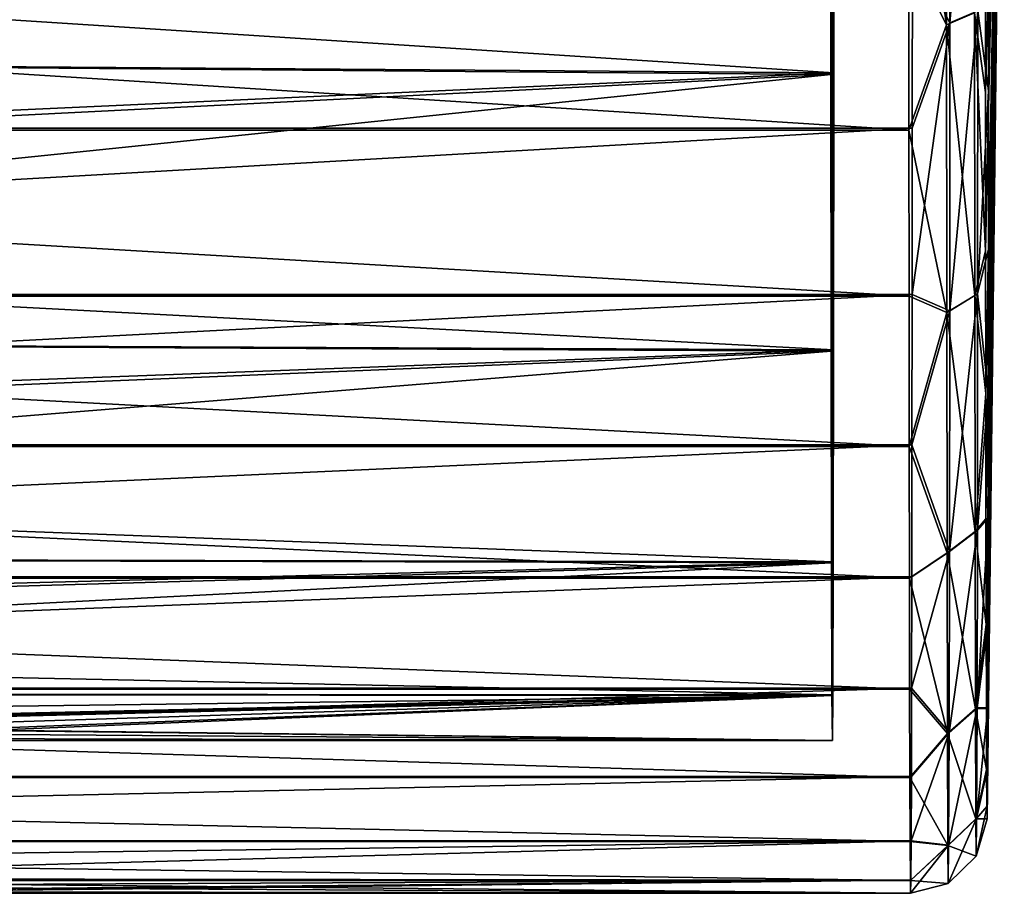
# Model space of a CAD drawing. Header units: millimetres. Extents: x -144 to 364, y -408 to 1133.
# Tile 151 of 256: x 131 to 144, y -20 to -9. Entities that reach past the tile are written whole.
import ezdxf

# ---------------------------------------------------------------- set-up
doc = ezdxf.new("R2010")
doc.units = ezdxf.units.MM
doc.header["$LTSCALE"] = 41.718519
for name, color, linetype in [('819', 7, 'CONTINUOUS'), ('820', 7, 'CONTINUOUS'), ('865', 7, 'CONTINUOUS'), ('892', 7, 'CONTINUOUS'), ('895', 7, 'CONTINUOUS')]:
    doc.layers.add(name, color=color, linetype=linetype)

msp = doc.modelspace()

# ---------------------------------------------------------------- linework, layer by layer
at = {"layer": '819', "color": 7, "linetype": 'CONTINUOUS', "true_color": 0xaaaaaa}
for points in [[(141.645, -9.264, 15.411), (104.646, -6.877, 16.659), (141.647, -5.03, 17.261), (141.645, -9.264, 15.411)], [(108.104, -6.9, -16.605), (108.105, -9.011, -15.562), (141.603, -5.054, -17.298), (108.104, -6.9, -16.605)], [(141.603, -5.054, -17.298), (108.105, -9.011, -15.562), (141.605, -9.285, -15.442), (141.603, -5.054, -17.298)], [(104.645, -8.989, 15.619), (104.646, -6.877, 16.659), (141.645, -9.264, 15.411), (104.645, -8.989, 15.619)], [(104.643, -10.948, 14.313), (104.645, -8.989, 15.619), (141.645, -9.264, 15.411), (104.643, -10.948, 14.313)], [(108.105, -9.011, -15.562), (108.107, -10.968, -14.252), (141.605, -9.285, -15.442), (108.105, -9.011, -15.562)], [(141.641, -12.887, 12.544), (104.643, -10.948, 14.313), (141.645, -9.264, 15.411), (141.641, -12.887, 12.544)], [(108.107, -10.968, -14.252), (108.109, -12.737, -12.699), (141.605, -9.285, -15.442), (108.107, -10.968, -14.252)], [(141.605, -9.285, -15.442), (108.109, -12.737, -12.699), (141.609, -12.905, -12.571), (141.605, -9.285, -15.442)], [(104.641, -12.719, 12.762), (104.643, -10.948, 14.313), (141.641, -12.887, 12.544), (104.641, -12.719, 12.762)], [(104.639, -14.273, 10.992), (104.641, -12.719, 12.762), (141.641, -12.887, 12.544), (104.639, -14.273, 10.992)], [(108.109, -12.737, -12.699), (108.111, -14.288, -10.927), (141.609, -12.905, -12.571), (108.109, -12.737, -12.699)], [(141.636, -15.661, 8.85), (104.639, -14.273, 10.992), (141.641, -12.887, 12.544), (141.636, -15.661, 8.85)], [(108.111, -14.288, -10.927), (108.114, -15.595, -8.969), (141.609, -12.905, -12.571), (108.111, -14.288, -10.927)], [(141.609, -12.905, -12.571), (108.114, -15.595, -8.969), (141.614, -15.674, -8.873), (141.609, -12.905, -12.571)], [(104.636, -15.582, 9.036), (104.639, -14.273, 10.992), (141.636, -15.661, 8.85), (104.636, -15.582, 9.036)], [(104.634, -16.625, 6.925), (104.636, -15.582, 9.036), (141.636, -15.661, 8.85), (104.634, -16.625, 6.925)], [(141.631, -17.404, 4.572), (104.634, -16.625, 6.925), (141.636, -15.661, 8.85), (141.631, -17.404, 4.572)], [(108.114, -15.595, -8.969), (108.116, -16.635, -6.856), (141.614, -15.674, -8.873), (108.114, -15.595, -8.969)], [(108.116, -16.635, -6.856), (108.119, -17.39, -4.626), (141.614, -15.674, -8.873), (108.116, -16.635, -6.856)], [(141.614, -15.674, -8.873), (108.119, -17.39, -4.626), (141.619, -17.41, -4.592), (141.614, -15.674, -8.873)], [(104.631, -17.383, 4.696), (104.634, -16.625, 6.925), (141.631, -17.404, 4.572), (104.631, -17.383, 4.696)], [(104.631, -17.383, 4.696), (141.631, -17.404, 4.572), (124.629, -17.787, 2.762), (104.631, -17.383, 4.696)], [(108.119, -17.39, -4.626), (108.122, -17.848, -2.317), (141.619, -17.41, -4.592), (108.119, -17.39, -4.626)], [(141.619, -17.41, -4.592), (108.122, -17.848, -2.317), (124.622, -17.791, -2.738), (141.619, -17.41, -4.592)], [(125.256, -17.802, -2.665), (141.619, -17.41, -4.592), (124.622, -17.791, -2.738), (125.256, -17.802, -2.665)], [(141.631, -17.404, 4.572), (125.263, -17.798, 2.687), (124.629, -17.787, 2.762), (141.631, -17.404, 4.572)], [(125.441, -17.809, -2.614), (141.619, -17.41, -4.592), (125.256, -17.802, -2.665), (125.441, -17.809, -2.614)], [(141.631, -17.404, 4.572), (141.625, -18, -0.01), (125.263, -17.798, 2.687), (141.631, -17.404, 4.572)], [(125.622, -17.819, -2.551), (141.619, -17.41, -4.592), (125.441, -17.809, -2.614), (125.622, -17.819, -2.551)], [(126.567, -17.896, -1.935), (141.619, -17.41, -4.592), (125.622, -17.819, -2.551), (126.567, -17.896, -1.935)], [(127.186, -17.973, -0.991), (141.619, -17.41, -4.592), (126.567, -17.896, -1.935), (127.186, -17.973, -0.991)], [(127.375, -18, 0.008), (141.619, -17.41, -4.592), (127.186, -17.973, -0.991), (127.375, -18, 0.008)], [(141.625, -18, -0.01), (141.619, -17.41, -4.592), (127.375, -18, 0.008), (141.625, -18, -0.01)], [(125.263, -17.798, 2.687), (141.625, -18, -0.01), (125.448, -17.806, 2.636), (125.263, -17.798, 2.687)], [(125.448, -17.806, 2.636), (141.625, -18, -0.01), (125.628, -17.815, 2.572), (125.448, -17.806, 2.636)], [(125.628, -17.815, 2.572), (141.625, -18, -0.01), (126.572, -17.893, 1.954), (125.628, -17.815, 2.572)], [(126.572, -17.893, 1.954), (141.625, -18, -0.01), (127.188, -17.972, 1.009), (126.572, -17.893, 1.954)], [(127.188, -17.972, 1.009), (141.625, -18, -0.01), (127.375, -18, 0.008), (127.188, -17.972, 1.009)]]:
    msp.add_3dface(points, dxfattribs=at)
at = {"layer": '820', "color": 7, "linetype": 'CONTINUOUS', "true_color": 0xaaaaaa}
for points in [[(104.648, -7.641, 18.508), (104.647, -9.988, 17.352), (142.673, -7.641, 18.459), (104.648, -7.641, 18.508)], [(142.673, -7.641, 18.459), (104.647, -9.988, 17.352), (142.671, -9.988, 17.304), (142.673, -7.641, 18.459)], [(105.603, -10.012, -17.29), (105.602, -7.666, -18.449), (142.627, -10.012, -17.337), (105.603, -10.012, -17.29)], [(142.627, -10.012, -17.337), (105.602, -7.666, -18.449), (142.626, -7.666, -18.496), (142.627, -10.012, -17.337)], [(104.647, -9.988, 17.352), (104.645, -12.164, 15.9), (142.671, -9.988, 17.304), (104.647, -9.988, 17.352)], [(142.671, -9.988, 17.304), (104.645, -12.164, 15.9), (142.669, -12.164, 15.852), (142.671, -9.988, 17.304)], [(105.605, -12.186, -15.835), (105.603, -10.012, -17.29), (142.629, -12.186, -15.882), (105.605, -12.186, -15.835)], [(142.629, -12.186, -15.882), (105.603, -10.012, -17.29), (142.627, -10.012, -17.337), (142.629, -12.186, -15.882)], [(104.645, -12.164, 15.9), (104.643, -14.132, 14.177), (142.669, -12.164, 15.852), (104.645, -12.164, 15.9)], [(142.669, -12.164, 15.852), (104.643, -14.132, 14.177), (142.667, -14.132, 14.128), (142.669, -12.164, 15.852)], [(105.607, -14.152, -14.109), (105.605, -12.186, -15.835), (142.631, -14.152, -14.156), (105.607, -14.152, -14.109)], [(142.631, -14.152, -14.156), (105.605, -12.186, -15.835), (142.629, -12.186, -15.882), (142.631, -14.152, -14.156)], [(104.643, -14.132, 14.177), (104.64, -15.859, 12.211), (142.667, -14.132, 14.128), (104.643, -14.132, 14.177)], [(142.667, -14.132, 14.128), (104.64, -15.859, 12.211), (142.665, -15.859, 12.163), (142.667, -14.132, 14.128)], [(105.61, -15.875, -12.141), (105.607, -14.152, -14.109), (142.634, -15.876, -12.188), (105.61, -15.875, -12.141)], [(142.634, -15.876, -12.188), (105.607, -14.152, -14.109), (142.631, -14.152, -14.156), (142.634, -15.876, -12.188)], [(104.64, -15.859, 12.211), (104.638, -17.314, 10.037), (142.665, -15.859, 12.163), (104.64, -15.859, 12.211)], [(142.665, -15.859, 12.163), (104.638, -17.314, 10.037), (142.662, -17.314, 9.989), (142.665, -15.859, 12.163)], [(105.612, -17.327, -9.964), (105.61, -15.875, -12.141), (142.636, -17.327, -10.011), (105.612, -17.327, -9.964)], [(142.636, -17.327, -10.011), (105.61, -15.875, -12.141), (142.634, -15.876, -12.188), (142.636, -17.327, -10.011)], [(104.638, -17.314, 10.037), (104.635, -18.472, 7.691), (142.662, -17.314, 9.989), (104.638, -17.314, 10.037)], [(142.662, -17.314, 9.989), (104.635, -18.472, 7.691), (142.659, -18.472, 7.643), (142.662, -17.314, 9.989)], [(105.615, -18.483, -7.617), (105.612, -17.327, -9.964), (142.639, -18.483, -7.664), (105.615, -18.483, -7.617)], [(142.639, -18.483, -7.664), (105.612, -17.327, -9.964), (142.636, -17.327, -10.011), (142.639, -18.483, -7.664)], [(104.635, -18.472, 7.691), (104.632, -19.315, 5.215), (142.659, -18.472, 7.643), (104.635, -18.472, 7.691)], [(142.659, -18.472, 7.643), (104.632, -19.315, 5.215), (142.656, -19.315, 5.166), (142.659, -18.472, 7.643)], [(105.618, -19.322, -5.139), (105.615, -18.483, -7.617), (142.643, -19.322, -5.186), (105.618, -19.322, -5.139)], [(142.643, -19.322, -5.186), (105.615, -18.483, -7.617), (142.639, -18.483, -7.664), (142.643, -19.322, -5.186)], [(104.632, -19.315, 5.215), (104.628, -19.827, 2.649), (142.656, -19.315, 5.166), (104.632, -19.315, 5.215)], [(142.656, -19.315, 5.166), (104.628, -19.827, 2.649), (124.629, -19.808, 2.763), (142.656, -19.315, 5.166)], [(142.646, -19.831, -2.62), (105.618, -19.322, -5.139), (142.643, -19.322, -5.186), (142.646, -19.831, -2.62)], [(105.618, -19.322, -5.139), (142.646, -19.831, -2.62), (124.622, -19.812, -2.737), (105.618, -19.322, -5.139)], [(142.652, -19.827, 2.601), (142.656, -19.315, 5.166), (124.629, -19.808, 2.763), (142.652, -19.827, 2.601)], [(124.622, -19.812, -2.737), (142.646, -19.831, -2.62), (125.622, -19.837, -2.55), (124.622, -19.812, -2.737)], [(125.628, -19.833, 2.574), (142.652, -19.827, 2.601), (124.629, -19.808, 2.763), (125.628, -19.833, 2.574)], [(142.646, -19.831, -2.62), (142.649, -20, -0.01), (125.622, -19.837, -2.55), (142.646, -19.831, -2.62)], [(125.622, -19.837, -2.55), (142.649, -20, -0.01), (126.567, -19.907, -1.934), (125.622, -19.837, -2.55)], [(126.572, -19.904, 1.955), (142.652, -19.827, 2.601), (125.628, -19.833, 2.574), (126.572, -19.904, 1.955)], [(127.188, -19.974, 1.01), (142.652, -19.827, 2.601), (126.572, -19.904, 1.955), (127.188, -19.974, 1.01)], [(127.328, -19.993, 0.518), (142.652, -19.827, 2.601), (127.188, -19.974, 1.01), (127.328, -19.993, 0.518)], [(127.375, -20, 0.01), (142.652, -19.827, 2.601), (127.328, -19.993, 0.518), (127.375, -20, 0.01)], [(142.649, -20, -0.01), (142.652, -19.827, 2.601), (127.375, -20, 0.01), (142.649, -20, -0.01)], [(126.567, -19.907, -1.934), (142.649, -20, -0.01), (127.186, -19.976, -0.99), (126.567, -19.907, -1.934)], [(127.186, -19.976, -0.99), (142.649, -20, -0.01), (127.327, -19.994, -0.498), (127.186, -19.976, -0.99)], [(127.327, -19.994, -0.498), (142.649, -20, -0.01), (127.375, -20, 0.01), (127.327, -19.994, -0.498)]]:
    msp.add_3dface(points, dxfattribs=at)
at = {"layer": '865', "color": 7, "linetype": 'CONTINUOUS', "true_color": 0xaaaaaa}
for points in [[(141.636, -15.661, 8.85), (141.637, 15.181, 9.649), (141.632, 17.143, 5.466), (141.636, -15.661, 8.85)], [(141.636, -15.661, 8.85), (141.632, 17.143, 5.466), (141.633, -0.164, 6.476), (141.636, -15.661, 8.85)], [(141.613, 15.168, -9.714), (141.608, 12.201, -13.256), (141.609, -12.905, -12.571), (141.613, 15.168, -9.714)], [(141.613, 15.168, -9.714), (141.609, -12.905, -12.571), (141.614, -15.674, -8.873), (141.613, 15.168, -9.714)], [(141.613, 15.168, -9.714), (141.614, -15.674, -8.873), (141.617, -0.173, -6.52), (141.613, 15.168, -9.714)], [(141.636, -15.661, 8.85), (141.641, -12.887, 12.544), (141.637, 15.181, 9.649), (141.636, -15.661, 8.85)], [(141.641, -12.887, 12.544), (141.642, 12.22, 13.194), (141.637, 15.181, 9.649), (141.641, -12.887, 12.544)], [(141.608, 12.201, -13.256), (141.605, 8.431, -15.925), (141.605, -9.285, -15.442), (141.608, 12.201, -13.256)], [(141.608, 12.201, -13.256), (141.605, -9.285, -15.442), (141.609, -12.905, -12.571), (141.608, 12.201, -13.256)], [(141.641, -12.887, 12.544), (141.645, -9.264, 15.411), (141.642, 12.22, 13.194), (141.641, -12.887, 12.544)], [(141.645, -9.264, 15.411), (141.645, 8.453, 15.869), (141.642, 12.22, 13.194), (141.645, -9.264, 15.411)], [(141.605, 8.431, -15.925), (141.603, -5.054, -17.298), (141.605, -9.285, -15.442), (141.605, 8.431, -15.925)], [(141.645, -9.264, 15.411), (141.647, -5.03, 17.261), (141.645, 8.453, 15.869), (141.645, -9.264, 15.411)], [(141.614, -15.674, -8.873), (141.619, -17.41, -4.592), (141.617, -0.173, -6.52), (141.614, -15.674, -8.873)], [(141.619, -17.41, -4.592), (141.617, -2.049, -6.191), (141.617, -0.173, -6.52), (141.619, -17.41, -4.592)], [(141.636, -15.661, 8.85), (141.633, -0.164, 6.476), (141.633, -2.04, 6.149), (141.636, -15.661, 8.85)], [(141.619, -17.41, -4.592), (141.618, -3.748, -5.333), (141.617, -2.049, -6.191), (141.619, -17.41, -4.592)], [(141.636, -15.661, 8.85), (141.633, -2.04, 6.149), (141.632, -3.741, 5.294), (141.636, -15.661, 8.85)], [(141.618, -3.748, -5.333), (141.619, -17.41, -4.592), (141.62, -7.503, -4.017), (141.618, -3.748, -5.333)], [(141.631, -17.404, 4.572), (141.632, -3.741, 5.294), (141.63, -5.121, 3.981), (141.631, -17.404, 4.572)], [(141.631, -17.404, 4.572), (141.636, -15.661, 8.85), (141.632, -3.741, 5.294), (141.631, -17.404, 4.572)], [(141.631, -17.404, 4.572), (141.63, -5.121, 3.981), (141.63, -7.497, 3.983), (141.631, -17.404, 4.572)], [(141.619, -17.41, -4.592), (141.625, -18, -0.01), (141.62, -7.503, -4.017), (141.619, -17.41, -4.592)], [(141.62, -7.503, -4.017), (141.625, -18, -0.01), (141.622, -8.248, -2.078), (141.62, -7.503, -4.017)], [(141.628, -8.245, 2.045), (141.631, -17.404, 4.572), (141.63, -7.497, 3.983), (141.628, -8.245, 2.045)], [(141.625, -8.5, -0.016), (141.631, -17.404, 4.572), (141.628, -8.245, 2.045), (141.625, -8.5, -0.016)], [(141.622, -8.248, -2.078), (141.625, -18, -0.01), (141.625, -8.5, -0.016), (141.622, -8.248, -2.078)], [(141.625, -18, -0.01), (141.631, -17.404, 4.572), (141.625, -8.5, -0.016), (141.625, -18, -0.01)]]:
    msp.add_3dface(points, dxfattribs=at)
at = {"layer": '892', "color": 7, "linetype": 'CONTINUOUS', "true_color": 0xaaaaaa}
for points in [[(143.627, -7.292, -17.595), (143.875, 0, -0.025), (143.628, -9.523, -16.493), (143.627, -7.292, -17.595)], [(143.628, -9.523, -16.493), (143.875, 0, -0.025), (143.63, -11.591, -15.109), (143.628, -9.523, -16.493)], [(143.63, -11.591, -15.109), (143.875, 0, -0.025), (143.632, -13.461, -13.467), (143.63, -11.591, -15.109)], [(143.632, -13.461, -13.467), (143.875, 0, -0.025), (143.634, -15.101, -11.595), (143.632, -13.461, -13.467)], [(143.634, -15.101, -11.595), (143.875, 0, -0.025), (143.637, -16.482, -9.525), (143.634, -15.101, -11.595)], [(143.637, -16.482, -9.525), (143.875, 0, -0.025), (143.64, -17.581, -7.293), (143.637, -16.482, -9.525)], [(143.64, -17.581, -7.293), (143.875, 0, -0.025), (143.643, -18.379, -4.936), (143.64, -17.581, -7.293)], [(143.643, -18.379, -4.936), (143.875, 0, -0.025), (143.646, -18.863, -2.495), (143.643, -18.379, -4.936)], [(143.646, -18.863, -2.495), (143.875, 0, -0.025), (143.649, -19.024, -0.012), (143.646, -18.863, -2.495)], [(143.649, -19.024, -0.012), (143.875, 0, -0.025), (143.652, -18.859, 2.471), (143.649, -19.024, -0.012)], [(143.652, -18.859, 2.471), (143.875, 0, -0.025), (143.655, -18.372, 4.912), (143.652, -18.859, 2.471)], [(143.655, -18.372, 4.912), (143.875, 0, -0.025), (143.658, -17.571, 7.268), (143.655, -18.372, 4.912)], [(143.658, -17.571, 7.268), (143.875, 0, -0.025), (143.661, -16.468, 9.499), (143.658, -17.571, 7.268)], [(143.661, -16.468, 9.499), (143.875, 0, -0.025), (143.664, -15.085, 11.567), (143.661, -16.468, 9.499)], [(143.664, -15.085, 11.567), (143.875, 0, -0.025), (143.666, -13.443, 13.436), (143.664, -15.085, 11.567)], [(143.666, -13.443, 13.436), (143.875, 0, -0.025), (143.668, -11.57, 15.076), (143.666, -13.443, 13.436)], [(143.668, -11.57, 15.076), (143.875, 0, -0.025), (143.67, -9.5, 16.457), (143.668, -11.57, 15.076)], [(143.67, -9.5, 16.457), (143.875, 0, -0.025), (143.671, -7.268, 17.556), (143.67, -9.5, 16.457)]]:
    msp.add_3dface(points, dxfattribs=at)
at = {"layer": '895', "color": 7, "linetype": 'CONTINUOUS', "true_color": 0xaaaaaa}
for points in [[(143.529, -8.454, 17.563), (143.531, -4.329, 19.003), (143.164, -8.609, 17.884), (143.529, -8.454, 17.563)], [(143.164, -8.609, 17.884), (143.531, -4.329, 19.003), (143.166, -4.408, 19.351), (143.164, -8.609, 17.884)], [(142.625, -5.19, -19.338), (143.117, -4.435, -19.393), (143.119, -8.634, -17.921), (142.625, -5.19, -19.338)], [(142.673, -7.641, 18.459), (143.164, -8.609, 17.884), (143.166, -4.408, 19.351), (142.673, -7.641, 18.459)], [(143.117, -4.435, -19.393), (143.485, -8.479, -17.6), (143.119, -8.634, -17.921), (143.117, -4.435, -19.393)], [(142.626, -7.666, -18.496), (142.625, -5.19, -19.338), (143.119, -8.634, -17.921), (142.626, -7.666, -18.496)], [(143.627, -7.292, -17.595), (143.628, -9.523, -16.493), (143.485, -8.479, -17.6), (143.627, -7.292, -17.595)], [(143.67, -9.5, 16.457), (143.671, -7.268, 17.556), (143.529, -8.454, 17.563), (143.67, -9.5, 16.457)], [(142.627, -10.012, -17.337), (142.626, -7.666, -18.496), (143.119, -8.634, -17.921), (142.627, -10.012, -17.337)], [(142.673, -7.641, 18.459), (142.671, -9.988, 17.304), (143.164, -8.609, 17.884), (142.673, -7.641, 18.459)], [(143.485, -8.479, -17.6), (143.488, -12.177, -15.272), (143.119, -8.634, -17.921), (143.485, -8.479, -17.6)], [(143.526, -12.156, 15.24), (143.529, -8.454, 17.563), (143.161, -12.378, 15.52), (143.526, -12.156, 15.24)], [(143.161, -12.378, 15.52), (143.529, -8.454, 17.563), (143.164, -8.609, 17.884), (143.161, -12.378, 15.52)], [(143.628, -9.523, -16.493), (143.63, -11.591, -15.109), (143.485, -8.479, -17.6), (143.628, -9.523, -16.493)], [(143.485, -8.479, -17.6), (143.63, -11.591, -15.109), (143.488, -12.177, -15.272), (143.485, -8.479, -17.6)], [(143.526, -12.156, 15.24), (143.67, -9.5, 16.457), (143.529, -8.454, 17.563), (143.526, -12.156, 15.24)], [(142.671, -9.988, 17.304), (142.669, -12.164, 15.852), (143.164, -8.609, 17.884), (142.671, -9.988, 17.304)], [(142.669, -12.164, 15.852), (143.161, -12.378, 15.52), (143.164, -8.609, 17.884), (142.669, -12.164, 15.852)], [(142.627, -10.012, -17.337), (143.119, -8.634, -17.921), (143.122, -12.4, -15.551), (142.627, -10.012, -17.337)], [(143.119, -8.634, -17.921), (143.488, -12.177, -15.272), (143.122, -12.4, -15.551), (143.119, -8.634, -17.921)], [(143.668, -11.57, 15.076), (143.67, -9.5, 16.457), (143.526, -12.156, 15.24), (143.668, -11.57, 15.076)], [(142.629, -12.186, -15.882), (142.627, -10.012, -17.337), (143.122, -12.4, -15.551), (142.629, -12.186, -15.882)], [(143.63, -11.591, -15.109), (143.632, -13.461, -13.467), (143.488, -12.177, -15.272), (143.63, -11.591, -15.109)], [(143.666, -13.443, 13.436), (143.668, -11.57, 15.076), (143.526, -12.156, 15.24), (143.666, -13.443, 13.436)], [(142.631, -14.152, -14.156), (142.629, -12.186, -15.882), (143.122, -12.4, -15.551), (142.631, -14.152, -14.156)], [(142.669, -12.164, 15.852), (142.667, -14.132, 14.128), (143.161, -12.378, 15.52), (142.669, -12.164, 15.852)], [(143.488, -12.177, -15.272), (143.492, -15.265, -12.181), (143.122, -12.4, -15.551), (143.488, -12.177, -15.272)], [(143.523, -15.248, 12.153), (143.526, -12.156, 15.24), (143.157, -15.527, 12.376), (143.523, -15.248, 12.153)], [(143.157, -15.527, 12.376), (143.526, -12.156, 15.24), (143.161, -12.378, 15.52), (143.157, -15.527, 12.376)], [(143.488, -12.177, -15.272), (143.632, -13.461, -13.467), (143.492, -15.265, -12.181), (143.488, -12.177, -15.272)], [(143.523, -15.248, 12.153), (143.666, -13.443, 13.436), (143.526, -12.156, 15.24), (143.523, -15.248, 12.153)], [(142.631, -14.152, -14.156), (143.122, -12.4, -15.551), (143.126, -15.544, -12.402), (142.631, -14.152, -14.156)], [(142.667, -14.132, 14.128), (143.157, -15.527, 12.376), (143.161, -12.378, 15.52), (142.667, -14.132, 14.128)], [(143.122, -12.4, -15.551), (143.492, -15.265, -12.181), (143.126, -15.544, -12.402), (143.122, -12.4, -15.551)], [(143.632, -13.461, -13.467), (143.634, -15.101, -11.595), (143.492, -15.265, -12.181), (143.632, -13.461, -13.467)], [(143.664, -15.085, 11.567), (143.666, -13.443, 13.436), (143.523, -15.248, 12.153), (143.664, -15.085, 11.567)], [(142.634, -15.876, -12.188), (142.631, -14.152, -14.156), (143.126, -15.544, -12.402), (142.634, -15.876, -12.188)], [(142.667, -14.132, 14.128), (142.665, -15.859, 12.163), (143.157, -15.527, 12.376), (142.667, -14.132, 14.128)], [(143.634, -15.101, -11.595), (143.637, -16.482, -9.525), (143.492, -15.265, -12.181), (143.634, -15.101, -11.595)], [(143.661, -16.468, 9.499), (143.664, -15.085, 11.567), (143.518, -17.575, 8.454), (143.661, -16.468, 9.499)], [(143.518, -17.575, 8.454), (143.664, -15.085, 11.567), (143.523, -15.248, 12.153), (143.518, -17.575, 8.454)], [(143.492, -15.265, -12.181), (143.496, -17.587, -8.479), (143.126, -15.544, -12.402), (143.492, -15.265, -12.181)], [(143.518, -17.575, 8.454), (143.523, -15.248, 12.153), (143.153, -17.896, 8.61), (143.518, -17.575, 8.454)], [(143.153, -17.896, 8.61), (143.523, -15.248, 12.153), (143.157, -15.527, 12.376), (143.153, -17.896, 8.61)], [(143.492, -15.265, -12.181), (143.637, -16.482, -9.525), (143.496, -17.587, -8.479), (143.492, -15.265, -12.181)], [(142.634, -15.876, -12.188), (143.126, -15.544, -12.402), (143.131, -17.908, -8.633), (142.634, -15.876, -12.188)], [(142.665, -15.859, 12.163), (142.662, -17.314, 9.989), (143.157, -15.527, 12.376), (142.665, -15.859, 12.163)], [(142.662, -17.314, 9.989), (143.153, -17.896, 8.61), (143.157, -15.527, 12.376), (142.662, -17.314, 9.989)], [(143.126, -15.544, -12.402), (143.496, -17.587, -8.479), (143.131, -17.908, -8.633), (143.126, -15.544, -12.402)], [(142.636, -17.327, -10.011), (142.634, -15.876, -12.188), (143.131, -17.908, -8.633), (142.636, -17.327, -10.011)], [(143.637, -16.482, -9.525), (143.64, -17.581, -7.293), (143.496, -17.587, -8.479), (143.637, -16.482, -9.525)], [(143.658, -17.571, 7.268), (143.661, -16.468, 9.499), (143.518, -17.575, 8.454), (143.658, -17.571, 7.268)], [(142.639, -18.483, -7.664), (142.636, -17.327, -10.011), (143.131, -17.908, -8.633), (142.639, -18.483, -7.664)], [(142.662, -17.314, 9.989), (142.659, -18.472, 7.643), (143.153, -17.896, 8.61), (142.662, -17.314, 9.989)], [(143.496, -17.587, -8.479), (143.502, -19.027, -4.354), (143.131, -17.908, -8.633), (143.496, -17.587, -8.479)], [(143.513, -19.021, 4.331), (143.518, -17.575, 8.454), (143.147, -19.369, 4.411), (143.513, -19.021, 4.331)], [(143.147, -19.369, 4.411), (143.518, -17.575, 8.454), (143.153, -17.896, 8.61), (143.147, -19.369, 4.411)], [(143.64, -17.581, -7.293), (143.643, -18.379, -4.936), (143.496, -17.587, -8.479), (143.64, -17.581, -7.293)], [(143.496, -17.587, -8.479), (143.643, -18.379, -4.936), (143.502, -19.027, -4.354), (143.496, -17.587, -8.479)], [(143.655, -18.372, 4.912), (143.658, -17.571, 7.268), (143.513, -19.021, 4.331), (143.655, -18.372, 4.912)], [(143.513, -19.021, 4.331), (143.658, -17.571, 7.268), (143.518, -17.575, 8.454), (143.513, -19.021, 4.331)], [(142.659, -18.472, 7.643), (142.656, -19.315, 5.166), (143.153, -17.896, 8.61), (142.659, -18.472, 7.643)], [(142.656, -19.315, 5.166), (143.147, -19.369, 4.411), (143.153, -17.896, 8.61), (142.656, -19.315, 5.166)], [(142.639, -18.483, -7.664), (143.131, -17.908, -8.633), (143.136, -19.375, -4.432), (142.639, -18.483, -7.664)], [(143.131, -17.908, -8.633), (143.502, -19.027, -4.354), (143.136, -19.375, -4.432), (143.131, -17.908, -8.633)], [(143.643, -18.379, -4.936), (143.646, -18.863, -2.495), (143.502, -19.027, -4.354), (143.643, -18.379, -4.936)], [(143.652, -18.859, 2.471), (143.655, -18.372, 4.912), (143.513, -19.021, 4.331), (143.652, -18.859, 2.471)], [(142.643, -19.322, -5.186), (142.639, -18.483, -7.664), (143.136, -19.375, -4.432), (142.643, -19.322, -5.186)], [(143.646, -18.863, -2.495), (143.649, -19.024, -0.012), (143.502, -19.027, -4.354), (143.646, -18.863, -2.495)], [(143.649, -19.024, -0.012), (143.652, -18.859, 2.471), (143.507, -19.514, -0.011), (143.649, -19.024, -0.012)], [(143.507, -19.514, -0.011), (143.652, -18.859, 2.471), (143.513, -19.021, 4.331), (143.507, -19.514, -0.011)], [(143.502, -19.027, -4.354), (143.507, -19.514, -0.011), (143.136, -19.375, -4.432), (143.502, -19.027, -4.354)], [(143.507, -19.514, -0.011), (143.513, -19.021, 4.331), (143.142, -19.87, -0.01), (143.507, -19.514, -0.011)], [(143.142, -19.87, -0.01), (143.513, -19.021, 4.331), (143.147, -19.369, 4.411), (143.142, -19.87, -0.01)], [(143.502, -19.027, -4.354), (143.649, -19.024, -0.012), (143.507, -19.514, -0.011), (143.502, -19.027, -4.354)], [(142.646, -19.831, -2.62), (142.643, -19.322, -5.186), (143.136, -19.375, -4.432), (142.646, -19.831, -2.62)], [(142.656, -19.315, 5.166), (142.652, -19.827, 2.601), (143.147, -19.369, 4.411), (142.656, -19.315, 5.166)], [(142.646, -19.831, -2.62), (143.136, -19.375, -4.432), (143.142, -19.87, -0.01), (142.646, -19.831, -2.62)], [(142.652, -19.827, 2.601), (142.649, -20, -0.01), (143.147, -19.369, 4.411), (142.652, -19.827, 2.601)], [(142.649, -20, -0.01), (143.142, -19.87, -0.01), (143.147, -19.369, 4.411), (142.649, -20, -0.01)], [(143.136, -19.375, -4.432), (143.507, -19.514, -0.011), (143.142, -19.87, -0.01), (143.136, -19.375, -4.432)], [(142.649, -20, -0.01), (142.646, -19.831, -2.62), (143.142, -19.87, -0.01), (142.649, -20, -0.01)]]:
    msp.add_3dface(points, dxfattribs=at)

doc.saveas('drawing.dxf')
